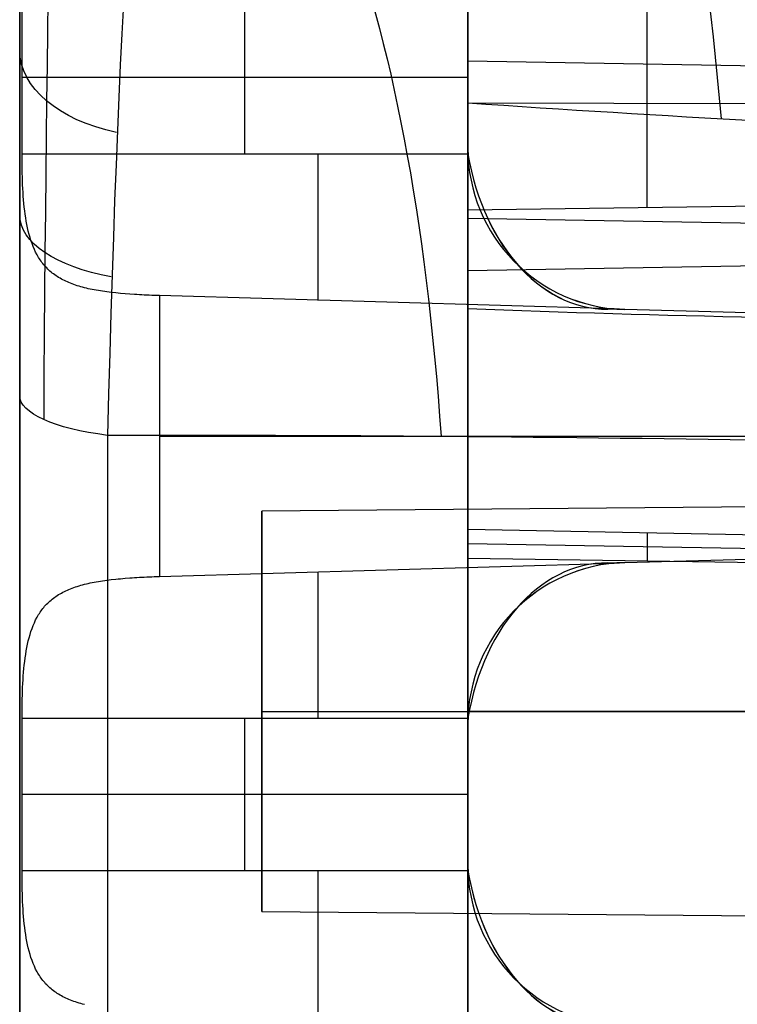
# Model space of a CAD drawing. Extents: x -8 to 8, y 0 to 107.
# Tile 116 of 256: x -8.42 to -4.41, y 10.3 to 15.8. Entities that reach past the tile are written whole.
import ezdxf

# ---------------------------------------------------------------- set-up
doc = ezdxf.new("R2010")
doc.units = 0
doc.layers.add('COUPLER_CASE', color=7, linetype='CONTINUOUS')

msp = doc.modelspace()

# ---------------------------------------------------------------- linework, layer by layer
at = {"layer": 'COUPLER_CASE', "color": 254}
for p, q in [((-8.4153, 5.3571, 144.7152), (-8.4153, 35.722, 144.7152)), ((-8.4023, 15.0505, 144.8589), (-8.4023, 15.8994, 144.8589)), ((-7.1586, 15.0505, 144.8263), (-7.1586, 15.8994, 144.8263)), ((-5.9153, 15.3325, 110.6383), (-5.9153, 15.9233, 114.6031)), ((-5.9153, 15.9233, 114.6031), (-5.9153, 14.7364, 114.7799)), ((-4.9154, 14.7511, 114.7601), (-4.9154, 15.9034, 114.5884)), ((-5.9153, 15.0803, 144.7938), (-5.9153, 15.8696, 144.7938)), ((-2.6153, 15.5096, 112.2179), (-5.9153, 15.5666, 112.2094)), ((-5.9153, 15.4749, 144.7938), (-8.4023, 15.4749, 144.8589)), ((-3.9153, 15.3268, 114.6567), (-5.9153, 15.332, 114.6912)), ((-5.9153, 15.0803, 143.0592), (-5.9153, 15.0803, 144.7938)), ((-5.9153, 11.8696, 143.0592), (-5.9153, 15.0803, 143.0592)), ((-8.4023, 15.0505, 144.8589), (-5.9149, 15.0505, 144.7938)), ((-8.4023, 15.0286, 144.8592), (-8.4023, 15.0505, 144.8589)), ((-8.4022, 15.0067, 144.8601), (-8.4023, 15.0286, 144.8592)), ((-8.4019, 14.9849, 144.8616), (-8.4022, 15.0067, 144.8601)), ((-8.4016, 14.9632, 144.8638), (-8.4019, 14.9849, 144.8616)), ((-8.4011, 14.9415, 144.8665), (-8.4016, 14.9632, 144.8638)), ((-8.4005, 14.9199, 144.8698), (-8.4011, 14.9415, 144.8665)), ((-8.3998, 14.8984, 144.8738), (-8.4005, 14.9199, 144.8698)), ((-8.3989, 14.8771, 144.8783), (-8.3998, 14.8984, 144.8738)), ((-8.3978, 14.8558, 144.8834), (-8.3989, 14.8771, 144.8783)), ((-8.3965, 14.8348, 144.8891), (-8.3978, 14.8558, 144.8834)), ((-8.3951, 14.8139, 144.8954), (-8.3965, 14.8348, 144.8891)), ((-8.3934, 14.7932, 144.9022), (-8.3951, 14.8139, 144.8954)), ((-8.3916, 14.7727, 144.9096), (-8.3934, 14.7932, 144.9022)), ((-8.3895, 14.7524, 144.9176), (-8.3916, 14.7727, 144.9096)), ((-8.3871, 14.7323, 144.9261), (-8.3895, 14.7524, 144.9176)), ((-8.3845, 14.7125, 144.9352), (-8.3871, 14.7323, 144.9261)), ((-5.9153, 14.7364, 114.7799), (-3.9153, 14.7658, 114.7403)), ((-5.9153, 14.7364, 114.7799), (-5.9153, 14.1839, 111.0721)), ((-8.3817, 14.6932, 144.9447), (-8.3845, 14.7125, 144.9352)), ((-8.3786, 14.6741, 144.9548), (-8.3817, 14.6932, 144.9447)), ((-8.3752, 14.6553, 144.9654), (-8.3786, 14.6741, 144.9548)), ((-0.0053, 14.5854, 138.81), (-5.9153, 14.6885, 138.81)), ((-8.3714, 14.6367, 144.9765), (-8.3752, 14.6553, 144.9654)), ((-8.3673, 14.6184, 144.9881), (-8.3714, 14.6367, 144.9765)), ((-8.3628, 14.6004, 145.0002), (-8.3673, 14.6184, 144.9881)), ((-8.3578, 14.5827, 145.0128), (-8.3628, 14.6004, 145.0002)), ((-8.3524, 14.5654, 145.0259), (-8.3578, 14.5827, 145.0128)), ((-8.3466, 14.5487, 145.0393), (-8.3524, 14.5654, 145.0259)), ((-8.3403, 14.5323, 145.0531), (-8.3466, 14.5487, 145.0393)), ((-8.3335, 14.5164, 145.0673), (-8.3403, 14.5323, 145.0531)), ((-8.3263, 14.501, 145.0818), (-8.3335, 14.5164, 145.0673)), ((-8.3184, 14.486, 145.0967), (-8.3263, 14.501, 145.0818)), ((-8.3143, 14.4787, 145.1042), (-8.3184, 14.486, 145.0967)), ((-8.3101, 14.4715, 145.1117), (-8.3143, 14.4787, 145.1042)), ((-8.3057, 14.4645, 145.1194), (-8.3101, 14.4715, 145.1117)), ((-8.3011, 14.4576, 145.1271), (-8.3057, 14.4645, 145.1194)), ((-8.2964, 14.4508, 145.1348), (-8.3011, 14.4576, 145.1271)), ((-8.2916, 14.4441, 145.1426), (-8.2964, 14.4508, 145.1348)), ((-2.6153, 14.453, 112.4873), (-5.9153, 14.396, 112.4958)), ((-8.2865, 14.4376, 145.1505), (-8.2916, 14.4441, 145.1426)), ((-8.2813, 14.4311, 145.1584), (-8.2865, 14.4376, 145.1505)), ((-8.276, 14.4249, 145.1664), (-8.2813, 14.4311, 145.1584)), ((-8.2705, 14.4187, 145.1744), (-8.276, 14.4249, 145.1664)), ((-8.2648, 14.4127, 145.1824), (-8.2705, 14.4187, 145.1744)), ((-8.2589, 14.4068, 145.1904), (-8.2648, 14.4127, 145.1824)), ((-8.2529, 14.4011, 145.1984), (-8.2589, 14.4068, 145.1904)), ((-8.2467, 14.3955, 145.2065), (-8.2529, 14.4011, 145.1984)), ((-8.2403, 14.39, 145.2146), (-8.2467, 14.3955, 145.2065)), ((-8.2337, 14.3846, 145.2227), (-8.2403, 14.39, 145.2146)), ((-8.2269, 14.3794, 145.2307), (-8.2337, 14.3846, 145.2227)), ((-8.22, 14.3743, 145.2388), (-8.2269, 14.3794, 145.2307)), ((-8.2128, 14.3694, 145.2469), (-8.22, 14.3743, 145.2388)), ((-8.2055, 14.3646, 145.2549), (-8.2128, 14.3694, 145.2469)), ((-8.198, 14.3599, 145.2629), (-8.2055, 14.3646, 145.2549)), ((-8.1904, 14.3554, 145.2709), (-8.198, 14.3599, 145.2629)), ((-8.1825, 14.351, 145.2789), (-8.1904, 14.3554, 145.2709)), ((-8.1745, 14.3467, 145.2868), (-8.1825, 14.351, 145.2789)), ((-8.1663, 14.3426, 145.2947), (-8.1745, 14.3467, 145.2868)), ((-8.158, 14.3385, 145.3025), (-8.1663, 14.3426, 145.2947)), ((-8.1494, 14.3346, 145.3103), (-8.158, 14.3385, 145.3025)), ((-8.1407, 14.3309, 145.3181), (-8.1494, 14.3346, 145.3103)), ((-8.1317, 14.3272, 145.3257), (-8.1407, 14.3309, 145.3181)), ((-8.1227, 14.3237, 145.3333), (-8.1317, 14.3272, 145.3257)), ((-8.1134, 14.3203, 145.3409), (-8.1227, 14.3237, 145.3333)), ((-8.1039, 14.317, 145.3483), (-8.1134, 14.3203, 145.3409)), ((-8.0943, 14.3139, 145.3557), (-8.1039, 14.317, 145.3483)), ((-8.0845, 14.3108, 145.3629), (-8.0943, 14.3139, 145.3557)), ((-8.0745, 14.3079, 145.3701), (-8.0845, 14.3108, 145.3629)), ((-8.0643, 14.3051, 145.3772), (-8.0745, 14.3079, 145.3701)), ((-8.054, 14.3023, 145.3841), (-8.0643, 14.3051, 145.3772)), ((-8.0434, 14.2997, 145.3909), (-8.054, 14.3023, 145.3841)), ((-8.0327, 14.2972, 145.3977), (-8.0434, 14.2997, 145.3909)), ((-8.0218, 14.2949, 145.4042), (-8.0327, 14.2972, 145.3977)), ((-8.0107, 14.2926, 145.4107), (-8.0218, 14.2949, 145.4042)), ((-7.9995, 14.2904, 145.417), (-8.0107, 14.2926, 145.4107)), ((-7.9881, 14.2883, 145.4231), (-7.9995, 14.2904, 145.417)), ((-7.9765, 14.2863, 145.429), (-7.9881, 14.2883, 145.4231)), ((-7.9648, 14.2844, 145.4348), (-7.9765, 14.2863, 145.429)), ((-7.953, 14.2826, 145.4405), (-7.9648, 14.2844, 145.4348)), ((-7.941, 14.2809, 145.4459), (-7.953, 14.2826, 145.4405)), ((-7.9289, 14.2792, 145.4512), (-7.941, 14.2809, 145.4459)), ((-7.9167, 14.2777, 145.4563), (-7.9289, 14.2792, 145.4512)), ((-7.9043, 14.2762, 145.4612), (-7.9167, 14.2777, 145.4563)), ((-7.8792, 14.2734, 145.4704), (-7.9043, 14.2762, 145.4612)), ((-7.8537, 14.271, 145.4788), (-7.8792, 14.2734, 145.4704)), ((-7.8277, 14.2687, 145.4865), (-7.8537, 14.271, 145.4788)), ((-7.8013, 14.2667, 145.4932), (-7.8277, 14.2687, 145.4865)), ((-7.7746, 14.2649, 145.4992), (-7.8013, 14.2667, 145.4932)), ((-7.7611, 14.264, 145.5018), (-7.7746, 14.2649, 145.4992)), ((-7.7475, 14.2633, 145.5042), (-7.7611, 14.264, 145.5018)), ((-7.7338, 14.2625, 145.5064), (-7.7475, 14.2633, 145.5042)), ((-7.7201, 14.2618, 145.5083), (-7.7338, 14.2625, 145.5064)), ((-7.7063, 14.2612, 145.51), (-7.7201, 14.2618, 145.5083)), ((-7.6924, 14.2606, 145.5115), (-7.7063, 14.2612, 145.51)), ((-7.6785, 14.26, 145.5127), (-7.6924, 14.2606, 145.5115)), ((-7.6645, 14.2595, 145.5137), (-7.6785, 14.26, 145.5127)), ((-7.6504, 14.259, 145.5145), (-7.6645, 14.2595, 145.5137)), ((-7.6363, 14.2586, 145.515), (-7.6504, 14.259, 145.5145)), ((-5.0992, 14.1842, 145.5814), (-7.6363, 14.2586, 145.515)), ((-7.6363, 14.2586, 145.515), (-7.6363, 12.6913, 145.515)), ((-5.9153, 14.1839, 111.0721), (-5.9153, 3.1295, 114.5375)), ((-5.0389, 14.1806, 145.583), (-5.0992, 14.1842, 145.5814)), ((1.4297, 14.0112, 143.2515), (-5.0389, 14.1806, 143.0821)), ((-0.0703, 14.0505, 145.7131), (-5.0389, 14.1806, 145.583)), ((-5.0389, 14.1806, 143.0821), (-5.0389, 14.1806, 145.583)), ((-0.0703, 14.0505, 144.3976), (-5.0389, 14.1806, 144.3976)), ((-8.4153, 13.6995, 109.4454), (-8.4153, 1.0034, 113.4255)), ((-7.9251, 13.4789, 108.7416), (-7.9251, 0.7828, 112.7217)), ((-7.6363, 13.4749, 145.515), (-0.0703, 13.4749, 145.7131)), ((-5.9153, 13.4749, 143.0592), (1.4297, 13.4749, 143.2515)), ((-0.0053, 13.1172, 138.81), (-7.0653, 13.0556, 138.81)), ((-7.0653, 13.0556, 138.81), (-7.0653, 10.8214, 138.81)), ((-5.9153, 12.7911, 123.3173), (-5.9153, 12.9558, 124.5059)), ((-5.9153, 12.9558, 124.5059), (-3.9153, 12.9165, 124.4761)), ((-5.9153, 12.9558, 124.5059), (-5.9153, 7.0127, 125.3299)), ((-5.0389, 12.7693, 143.0821), (1.4297, 12.9387, 143.2515)), ((-4.9154, 12.9362, 124.491), (-4.9154, 12.7762, 123.337)), ((-3.9153, 12.8386, 123.9144), (-5.9153, 12.8732, 123.9096)), ((-5.0389, 12.7693, 145.583), (-0.0703, 12.8994, 145.7131)), ((-5.0389, 12.7693, 144.3976), (-0.0703, 12.8994, 144.3976)), ((-7.6363, 12.6913, 145.515), (-5.0992, 12.7657, 145.5814)), ((-3.9153, 12.7613, 123.3567), (-5.9153, 12.7911, 123.3173)), ((-5.9153, 6.8479, 124.1412), (-5.9153, 12.7911, 123.3173)), ((-5.0992, 12.7657, 145.5814), (-5.0389, 12.7693, 145.583)), ((-5.0389, 12.7693, 143.0821), (-5.0389, 12.7693, 145.583)), ((-7.6504, 12.6909, 145.5145), (-7.6363, 12.6913, 145.515)), ((-8.0942, 12.6361, 145.3558), (-8.0844, 12.6391, 145.3631)), ((-8.0844, 12.6391, 145.3631), (-8.0744, 12.642, 145.3702)), ((-8.0744, 12.642, 145.3702), (-8.0643, 12.6449, 145.3773)), ((-8.0643, 12.6449, 145.3773), (-8.0539, 12.6476, 145.3842)), ((-8.0539, 12.6476, 145.3842), (-8.0434, 12.6502, 145.391)), ((-8.0434, 12.6502, 145.391), (-8.0327, 12.6526, 145.3977)), ((-8.0327, 12.6526, 145.3977), (-8.0218, 12.655, 145.4043)), ((-8.0218, 12.655, 145.4043), (-8.0107, 12.6573, 145.4107)), ((-8.0107, 12.6573, 145.4107), (-7.9995, 12.6595, 145.4169)), ((-7.9995, 12.6595, 145.4169), (-7.9881, 12.6616, 145.4231)), ((-7.9881, 12.6616, 145.4231), (-7.9766, 12.6636, 145.429)), ((-7.9766, 12.6636, 145.429), (-7.9649, 12.6655, 145.4348)), ((-7.9649, 12.6655, 145.4348), (-7.9531, 12.6673, 145.4404)), ((-7.9531, 12.6673, 145.4404), (-7.9411, 12.669, 145.4459)), ((-7.9411, 12.669, 145.4459), (-7.929, 12.6706, 145.4511)), ((-7.929, 12.6706, 145.4511), (-7.9168, 12.6722, 145.4562)), ((-7.9168, 12.6722, 145.4562), (-7.9044, 12.6737, 145.4611)), ((-7.9044, 12.6737, 145.4611), (-7.8793, 12.6764, 145.4704)), ((-7.8793, 12.6764, 145.4704), (-7.8666, 12.6777, 145.4747)), ((-7.8666, 12.6777, 145.4747), (-7.8538, 12.6789, 145.4788)), ((-7.8538, 12.6789, 145.4788), (-7.8278, 12.6812, 145.4864)), ((-7.8278, 12.6812, 145.4864), (-7.8014, 12.6832, 145.4932)), ((-7.8014, 12.6832, 145.4932), (-7.7881, 12.6841, 145.4963)), ((-7.7881, 12.6841, 145.4963), (-7.7747, 12.685, 145.4991)), ((-7.7747, 12.685, 145.4991), (-7.7612, 12.6858, 145.5018)), ((-7.7612, 12.6858, 145.5018), (-7.7476, 12.6866, 145.5042)), ((-7.7476, 12.6866, 145.5042), (-7.7339, 12.6874, 145.5064)), ((-7.7339, 12.6874, 145.5064), (-7.7202, 12.6881, 145.5083)), ((-7.7202, 12.6881, 145.5083), (-7.7063, 12.6887, 145.51)), ((-7.7063, 12.6887, 145.51), (-7.6924, 12.6893, 145.5115)), ((-7.6924, 12.6893, 145.5115), (-7.6785, 12.6899, 145.5127)), ((-7.6785, 12.6899, 145.5127), (-7.6645, 12.6904, 145.5137)), ((-7.6645, 12.6904, 145.5137), (-7.6504, 12.6909, 145.5145)), ((-8.213, 12.5804, 145.2467), (-8.2057, 12.5852, 145.2548)), ((-8.2057, 12.5852, 145.2548), (-8.1981, 12.5899, 145.2629)), ((-8.1981, 12.5899, 145.2629), (-8.1904, 12.5945, 145.271)), ((-8.1904, 12.5945, 145.271), (-8.1825, 12.5989, 145.2789)), ((-8.1825, 12.5989, 145.2789), (-8.1745, 12.6032, 145.2869)), ((-8.1745, 12.6032, 145.2869), (-8.1663, 12.6074, 145.2948)), ((-8.1663, 12.6074, 145.2948), (-8.1579, 12.6114, 145.3026)), ((-8.1579, 12.6114, 145.3026), (-8.1494, 12.6153, 145.3104)), ((-8.1494, 12.6153, 145.3104), (-8.1406, 12.6191, 145.3182)), ((-8.1406, 12.6191, 145.3182), (-8.1317, 12.6227, 145.3259)), ((-8.1317, 12.6227, 145.3259), (-8.1226, 12.6262, 145.3335)), ((-8.1226, 12.6262, 145.3335), (-8.1133, 12.6296, 145.341)), ((-8.1133, 12.6296, 145.341), (-8.1038, 12.6329, 145.3484)), ((-8.1038, 12.6329, 145.3484), (-8.0942, 12.6361, 145.3558)), ((-8.2761, 12.5249, 145.1662), (-8.2706, 12.531, 145.1741)), ((-8.2706, 12.531, 145.1741), (-8.265, 12.537, 145.1821)), ((-8.265, 12.537, 145.1821), (-8.2592, 12.5429, 145.1901)), ((-8.2592, 12.5429, 145.1901), (-8.2531, 12.5486, 145.1981)), ((-8.2531, 12.5486, 145.1981), (-8.2469, 12.5542, 145.2062)), ((-8.2469, 12.5542, 145.2062), (-8.2405, 12.5597, 145.2143)), ((-8.2405, 12.5597, 145.2143), (-8.2339, 12.5651, 145.2224)), ((-8.2339, 12.5651, 145.2224), (-8.2271, 12.5703, 145.2305)), ((-8.2271, 12.5703, 145.2305), (-8.2202, 12.5754, 145.2386)), ((-8.2202, 12.5754, 145.2386), (-8.213, 12.5804, 145.2467)), ((-8.3143, 12.4711, 145.1041), (-8.3101, 12.4783, 145.1117)), ((-8.3101, 12.4783, 145.1117), (-8.3057, 12.4854, 145.1194)), ((-8.3057, 12.4854, 145.1194), (-8.3011, 12.4923, 145.1271)), ((-8.3011, 12.4923, 145.1271), (-8.2964, 12.4991, 145.1348)), ((-8.2964, 12.4991, 145.1348), (-8.2916, 12.5057, 145.1426)), ((-8.2916, 12.5057, 145.1426), (-8.2866, 12.5122, 145.1504)), ((-8.2866, 12.5122, 145.1504), (-8.2814, 12.5186, 145.1583)), ((-8.2814, 12.5186, 145.1583), (-8.2761, 12.5249, 145.1662)), ((-8.3466, 12.4013, 145.0393), (-8.3403, 12.4176, 145.0531)), ((-8.3403, 12.4176, 145.0531), (-8.3336, 12.4335, 145.0673)), ((-8.3336, 12.4335, 145.0673), (-8.3263, 12.4489, 145.0818)), ((-8.3263, 12.4489, 145.0818), (-8.3185, 12.4638, 145.0966)), ((-8.3185, 12.4638, 145.0966), (-8.3143, 12.4711, 145.1041)), ((-8.3628, 12.3495, 145.0002), (-8.3578, 12.3672, 145.0129)), ((-8.3578, 12.3672, 145.0129), (-8.3524, 12.3845, 145.026)), ((-8.3524, 12.3845, 145.026), (-8.3466, 12.4013, 145.0393)), ((-8.3752, 12.2946, 144.9654), (-8.3714, 12.3132, 144.9765)), ((-8.3714, 12.3132, 144.9765), (-8.3673, 12.3315, 144.9881)), ((-8.3673, 12.3315, 144.9881), (-8.3628, 12.3495, 145.0002)), ((-8.3845, 12.2373, 144.9352), (-8.3817, 12.2566, 144.9447)), ((-8.3817, 12.2566, 144.9447), (-8.3786, 12.2758, 144.9548)), ((-8.3786, 12.2758, 144.9548), (-8.3752, 12.2946, 144.9654)), ((-8.3916, 12.1771, 144.9096), (-8.3895, 12.1974, 144.9176)), ((-8.3895, 12.1974, 144.9176), (-8.3871, 12.2175, 144.9261)), ((-8.3871, 12.2175, 144.9261), (-8.3845, 12.2373, 144.9352)), ((-8.3951, 12.1359, 144.8953), (-8.3934, 12.1566, 144.9022)), ((-8.3934, 12.1566, 144.9022), (-8.3916, 12.1771, 144.9096)), ((-8.3989, 12.0727, 144.8783), (-8.3978, 12.0939, 144.8834)), ((-8.3978, 12.0939, 144.8834), (-8.3965, 12.115, 144.8891)), ((-8.3965, 12.115, 144.8891), (-8.3951, 12.1359, 144.8953)), ((-8.4005, 12.0299, 144.8698), (-8.3998, 12.0514, 144.8737)), ((-8.3998, 12.0514, 144.8737), (-8.3989, 12.0727, 144.8783)), ((-8.4019, 11.9649, 144.8616), (-8.4016, 11.9867, 144.8638)), ((-8.4016, 11.9867, 144.8638), (-8.4011, 12.0083, 144.8665)), ((-8.4011, 12.0083, 144.8665), (-8.4005, 12.0299, 144.8698)), ((-8.4023, 11.9213, 144.8592), (-8.4022, 11.9431, 144.8601)), ((-8.4022, 11.9431, 144.8601), (-8.4019, 11.9649, 144.8616)), ((-7.0653, 11.9385, 139.9271), (-0.0053, 11.9385, 139.9887)), ((-7.0653, 11.9385, 139.9271), (-7.0653, 11.9385, 137.6929)), ((-7.0653, 11.9385, 137.6929), (-0.0053, 11.9385, 137.6313)), ((-0.0053, 11.9385, 141.4569), (-5.9153, 11.9385, 141.56)), ((-1.293, 11.9385, 136.1407), (-5.9153, 11.9385, 136.06)), ((-8.4023, 11.8994, 144.8589), (-8.4023, 11.9213, 144.8592)), ((-8.4023, 11.0505, 144.8589), (-8.4023, 11.8994, 144.8589)), ((-5.9149, 11.8994, 144.7938), (-8.4023, 11.8994, 144.8589)), ((-7.1586, 11.0505, 144.8263), (-7.1586, 11.8994, 144.8263)), ((-5.9153, 11.8696, 144.7938), (-5.9153, 11.8696, 143.0592)), ((-5.9153, 11.0803, 144.7938), (-5.9153, 11.8696, 144.7938)), ((-5.9153, 11.4749, 144.7938), (-8.4023, 11.4749, 144.8589)), ((-8.4023, 11.0505, 144.8589), (-5.9149, 11.0505, 144.7938)), ((-8.4023, 11.0286, 144.8592), (-8.4023, 11.0505, 144.8589)), ((-5.9153, 11.0803, 143.0592), (-5.9153, 11.0803, 144.7938)), ((-5.9153, 9.1971, 143.0592), (-5.9153, 11.0803, 143.0592)), ((-8.4022, 11.0067, 144.8601), (-8.4023, 11.0286, 144.8592)), ((-8.4019, 10.9849, 144.8616), (-8.4022, 11.0067, 144.8601)), ((-8.4016, 10.9632, 144.8638), (-8.4019, 10.9849, 144.8616)), ((-8.4011, 10.9415, 144.8665), (-8.4016, 10.9632, 144.8638)), ((-8.4005, 10.9199, 144.8698), (-8.4011, 10.9415, 144.8665)), ((-8.3998, 10.8984, 144.8738), (-8.4005, 10.9199, 144.8698)), ((-8.3989, 10.8771, 144.8783), (-8.3998, 10.8984, 144.8738)), ((-8.3978, 10.8558, 144.8834), (-8.3989, 10.8771, 144.8783)), ((-8.3965, 10.8348, 144.8891), (-8.3978, 10.8558, 144.8834)), ((-8.3951, 10.8139, 144.8954), (-8.3965, 10.8348, 144.8891)), ((-8.3934, 10.7932, 144.9022), (-8.3951, 10.8139, 144.8954)), ((-8.3916, 10.7727, 144.9096), (-8.3934, 10.7932, 144.9022)), ((-8.3895, 10.7524, 144.9176), (-8.3916, 10.7727, 144.9096)), ((-7.0653, 10.8214, 138.81), (-0.0053, 10.7598, 138.81)), ((-8.3871, 10.7323, 144.9261), (-8.3895, 10.7524, 144.9176)), ((-8.3845, 10.7125, 144.9352), (-8.3871, 10.7323, 144.9261)), ((-8.3817, 10.6932, 144.9447), (-8.3845, 10.7125, 144.9352)), ((-8.3786, 10.6741, 144.9548), (-8.3817, 10.6932, 144.9447)), ((-8.3752, 10.6553, 144.9654), (-8.3786, 10.6741, 144.9548)), ((-8.3714, 10.6367, 144.9765), (-8.3752, 10.6553, 144.9654)), ((-8.3673, 10.6184, 144.9881), (-8.3714, 10.6367, 144.9765)), ((-8.3628, 10.6004, 145.0002), (-8.3673, 10.6184, 144.9881)), ((-8.3578, 10.5827, 145.0128), (-8.3628, 10.6004, 145.0002)), ((-8.3524, 10.5654, 145.0259), (-8.3578, 10.5827, 145.0128)), ((-8.3466, 10.5487, 145.0393), (-8.3524, 10.5654, 145.0259)), ((-8.3403, 10.5323, 145.0531), (-8.3466, 10.5487, 145.0393)), ((-8.3335, 10.5164, 145.0673), (-8.3403, 10.5323, 145.0531)), ((-8.3263, 10.501, 145.0818), (-8.3335, 10.5164, 145.0673)), ((-8.3184, 10.486, 145.0967), (-8.3263, 10.501, 145.0818)), ((-8.3143, 10.4787, 145.1042), (-8.3184, 10.486, 145.0967)), ((-8.3101, 10.4715, 145.1117), (-8.3143, 10.4787, 145.1042)), ((-8.3057, 10.4645, 145.1194), (-8.3101, 10.4715, 145.1117)), ((-8.3011, 10.4576, 145.1271), (-8.3057, 10.4645, 145.1194)), ((-8.2964, 10.4508, 145.1348), (-8.3011, 10.4576, 145.1271)), ((-8.2916, 10.4441, 145.1426), (-8.2964, 10.4508, 145.1348)), ((-8.2865, 10.4376, 145.1505), (-8.2916, 10.4441, 145.1426)), ((-8.2813, 10.4311, 145.1584), (-8.2865, 10.4376, 145.1505)), ((-8.276, 10.4249, 145.1664), (-8.2813, 10.4311, 145.1584)), ((-8.2705, 10.4187, 145.1744), (-8.276, 10.4249, 145.1664)), ((-8.2648, 10.4127, 145.1824), (-8.2705, 10.4187, 145.1744)), ((-8.2589, 10.4068, 145.1904), (-8.2648, 10.4127, 145.1824)), ((-8.2529, 10.4011, 145.1984), (-8.2589, 10.4068, 145.1904)), ((-8.2467, 10.3955, 145.2065), (-8.2529, 10.4011, 145.1984)), ((-8.2403, 10.39, 145.2146), (-8.2467, 10.3955, 145.2065)), ((-8.2337, 10.3846, 145.2227), (-8.2403, 10.39, 145.2146)), ((-8.2269, 10.3794, 145.2307), (-8.2337, 10.3846, 145.2227)), ((-8.22, 10.3743, 145.2388), (-8.2269, 10.3794, 145.2307)), ((-8.2128, 10.3694, 145.2469), (-8.22, 10.3743, 145.2388)), ((-8.2055, 10.3646, 145.2549), (-8.2128, 10.3694, 145.2469)), ((-8.198, 10.3599, 145.2629), (-8.2055, 10.3646, 145.2549)), ((-8.1904, 10.3554, 145.2709), (-8.198, 10.3599, 145.2629)), ((-8.1825, 10.351, 145.2789), (-8.1904, 10.3554, 145.2709)), ((-8.1745, 10.3467, 145.2868), (-8.1825, 10.351, 145.2789)), ((-8.1663, 10.3426, 145.2947), (-8.1745, 10.3467, 145.2868)), ((-8.158, 10.3385, 145.3025), (-8.1663, 10.3426, 145.2947)), ((-8.1494, 10.3346, 145.3103), (-8.158, 10.3385, 145.3025)), ((-8.1407, 10.3309, 145.3181), (-8.1494, 10.3346, 145.3103)), ((-8.1317, 10.3272, 145.3257), (-8.1407, 10.3309, 145.3181)), ((-8.1227, 10.3237, 145.3333), (-8.1317, 10.3272, 145.3257)), ((-8.1134, 10.3203, 145.3409), (-8.1227, 10.3237, 145.3333)), ((-8.1039, 10.317, 145.3483), (-8.1134, 10.3203, 145.3409)), ((-8.0943, 10.3139, 145.3557), (-8.1039, 10.317, 145.3483)), ((-8.0845, 10.3108, 145.3629), (-8.0943, 10.3139, 145.3557)), ((-8.0745, 10.3079, 145.3701), (-8.0845, 10.3108, 145.3629)), ((-8.0643, 10.3051, 145.3772), (-8.0745, 10.3079, 145.3701)), ((-8.054, 10.3023, 145.3841), (-8.0643, 10.3051, 145.3772))]:
    msp.add_line(p, q, dxfattribs=at)
at = {"layer": 'COUPLER_CASE', "color": 254, "extrusion": (1, 8.82626e-07, 5.53262e-07)}
msp.add_arc((11.3715, 102.3749, -5.9153), 9.1637, 359.71185, 64.38971, dxfattribs=at)
at = {"layer": 'COUPLER_CASE', "color": 254, "extrusion": (1, -2.91552e-10, 4.6566e-10)}
msp.add_arc((11.373, 102.3759, -5.9153), 9.1622, 359.70589, 64.39566, dxfattribs=at)
at = {"layer": 'COUPLER_CASE', "color": 254, "extrusion": (0.964438, -0.025255, -0.2631)}
msp.add_arc((11.6232, 97.0199, -33.7243), 8.75, 14.24035, 66.43725, dxfattribs=at)
at = {"layer": 'COUPLER_CASE', "color": 254, "extrusion": (1, 4.72215e-15, -2.01978e-15)}
msp.add_arc((11.4476, 102.8895, -8.4153), 6.9318, 359.22502, 71.0429, dxfattribs=at)
at = {"layer": 'COUPLER_CASE', "color": 254, "extrusion": (0.999901, -0.001438, 0.013986)}
msp.add_arc((11.3987, 103.0888, -6.7755), 6.4129, 358.31815, 70.3503, dxfattribs=at)
at = {"layer": 'COUPLER_CASE', "color": 254, "extrusion": (0.99906, -0.008813, 0.042451)}
msp.add_arc((11.2986, 103.1408, -3.4202), 6.2134, 359.01361, 70.14982, dxfattribs=at)
at = {"layer": 'COUPLER_CASE', "color": 254, "extrusion": (0.99906, -0.008835, 0.042436)}
msp.add_arc((11.2976, 103.1402, -3.4222), 6.2142, 359.01893, 70.14461, dxfattribs=at)
at = {"layer": 'COUPLER_CASE', "color": 254, "extrusion": (0.952049, -0.02493, -0.304927)}
msp.add_arc((11.6232, 95.4322, -39.0515), 5.75, 360, 72.9511, dxfattribs=at)
at = {"layer": 'COUPLER_CASE', "color": 254, "extrusion": (0.97792, -0.025608, -0.207405)}
msp.add_arc((11.6232, 98.75, -26.6309), 5.75, 0.00022, 72.66098, dxfattribs=at)
at = {"layer": 'COUPLER_CASE', "color": 254, "extrusion": (8.85115e-14, 0.796573, -0.604542)}
msp.add_arc((7.6153, 95.8319, -53.112), 0.8, 288.9777, 0, dxfattribs=at)
at = {"layer": 'COUPLER_CASE', "color": 254, "extrusion": (0.017453, 0.988929, -0.147358)}
msp.add_arc((0.0002, 129.4543, -1.244), 18.8252, 278.80657, 289.18, dxfattribs=at)
at = {"layer": 'COUPLER_CASE', "color": 254, "extrusion": (-0.026177, -7.76469e-14, 0.999657)}
msp.add_arc((-15.0805, -1.2683, 143.165), 0.9001, 270.0095, 358.5102, dxfattribs=at)
at = {"layer": 'COUPLER_CASE', "color": 254, "extrusion": (0.026177, -1.19862e-12, 0.999657)}
msp.add_arc((15.0803, 8.8039, 144.5893), 0.8997, 90, 91.898, dxfattribs=at)
at = {"layer": 'COUPLER_CASE', "color": 254}
for centre, start, end in [((-5.0153, 15.0803, 144.3211), 180, 268.5), ((-5.0153, 11.8696, 144.3211), 91.5, 180), ((-5.0153, 11.0803, 144.3211), 180, 268.5)]:
    msp.add_arc(centre, 0.9, start, end, dxfattribs=at)
at = {"layer": 'COUPLER_CASE', "color": 254, "extrusion": (1, -1.79152e-15, 0)}
for centre, start, end in [((15.0505, 145.6407, -6.7508), 187.1414, 270), ((11.8994, 145.6407, -6.7508), 270, 352.8586), ((11.0505, 145.6407, -6.7508), 187.1414, 270)]:
    msp.add_arc(centre, 0.8251, start, end, dxfattribs=at)
at = {"layer": 'COUPLER_CASE', "color": 254, "extrusion": (-0.703964, -0.017242, 0.710027)}
for centre in [(-15.4047, 99.1029, 106.7118), (-11.4059, 99.0334, 106.7807)]:
    msp.add_arc(centre, 1.1006, 281.2072, 2.0259, dxfattribs=at)
at = {"layer": 'COUPLER_CASE', "color": 254, "extrusion": (-0.703934, -0.017186, 0.710057)}
for centre in [(-15.407, 99.0995, 106.7169), (-11.4082, 99.0302, 106.7856)]:
    msp.add_arc(centre, 1.1031, 281.3229, 1.9166, dxfattribs=at)
at = {"layer": 'COUPLER_CASE', "color": 254, "extrusion": (1, -2.90548e-15, 4.48209e-16)}
msp.add_arc((11.9385, 138.81, -5.9153), 2.75, 198.8248, 143.3525, dxfattribs=at)
at = {"layer": 'COUPLER_CASE', "color": 254, "extrusion": (1.02478e-13, 0.887088, -0.461601)}
msp.add_arc((7.6153, 103.5067, -37.2807), 0.8, 291.1973, 0, dxfattribs=at)
at = {"layer": 'COUPLER_CASE', "color": 254, "extrusion": (-0.017453, 0.988929, -0.147358)}
msp.add_arc((-0.6434, 128.926, -2.2373), 18.0961, 279.57247, 290.39901, dxfattribs=at)
at = {"layer": 'COUPLER_CASE', "color": 254, "extrusion": (-1.09621e-13, 0.95421, -0.299138)}
msp.add_arc((7.6153, 108.5319, -19.6671), 0.8, 292.78, 0, dxfattribs=at)
at = {"layer": 'COUPLER_CASE', "color": 254, "extrusion": (0.032421, 0.996616, 0.075529)}
msp.add_arc((0.3342, 125.5751, 21.3894), 19.8378, 270.4917, 293.86167, dxfattribs=at)
at = {"layer": 'COUPLER_CASE', "color": 254, "extrusion": (1, -1.38778e-15, 0)}
for start, end in [(0, 180), (180, 0)]:
    msp.add_arc((11.9385, 138.81, -7.0653), 1.1171, start, end, dxfattribs=at)
at = {"layer": 'COUPLER_CASE', "color": 254, "extrusion": (-0.026177, -3.27442e-14, 0.999657)}
msp.add_arc((-11.8694, -1.2683, 143.165), 0.9001, 181.4898, 269.9905, dxfattribs=at)
at = {"layer": 'COUPLER_CASE', "color": 254, "extrusion": (-0.703989, 0.01729, 0.71)}
msp.add_arc((-11.5387, 98.6363, 107.1733), 1.0986, 177.8896, 258.8827, dxfattribs=at)
at = {"layer": 'COUPLER_CASE', "color": 254, "extrusion": (0.026177, 1.20798e-12, 0.999657)}
msp.add_arc((11.8696, 8.8039, 144.5893), 0.8997, 88.102, 90, dxfattribs=at)
at = {"layer": 'COUPLER_CASE', "color": 254, "extrusion": (-0.026177, 6.21846e-17, 0.999657)}
msp.add_arc((-11.0805, -1.2683, 143.165), 0.9001, 270.0095, 358.5102, dxfattribs=at)
at = {"layer": 'COUPLER_CASE', "color": 254, "extrusion": (0.026177, -2.13326e-12, 0.999657)}
msp.add_arc((11.0803, 8.8039, 144.5893), 0.8997, 90, 91.898, dxfattribs=at)

doc.saveas('drawing.dxf')
